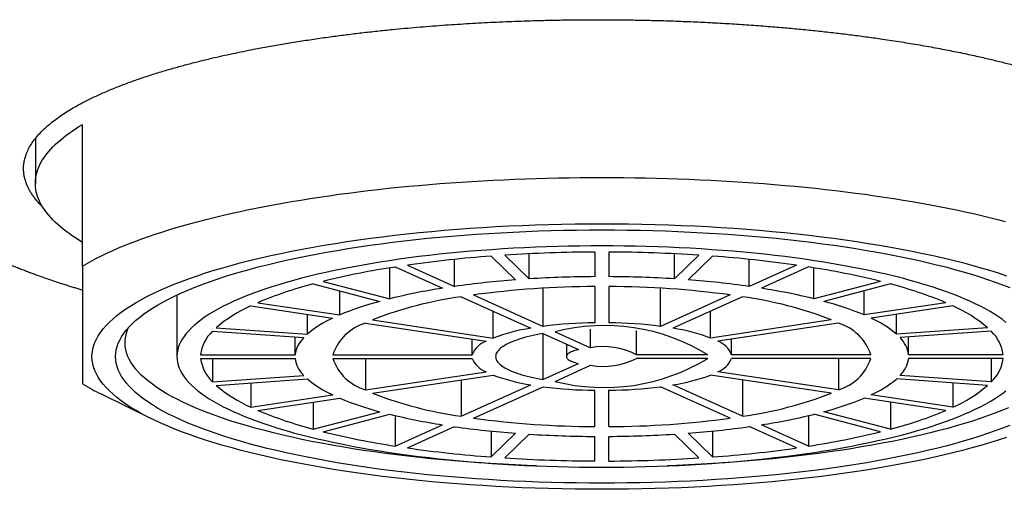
# Model space of a CAD drawing. Header units: millimetres. Extents: x 8 to 793, y 12 to 538.
# Tile 18 of 25: x 398 to 419, y 505 to 515. Entities that reach past the tile are written whole.
import ezdxf

# ---------------------------------------------------------------- set-up
doc = ezdxf.new("R2010")
doc.units = ezdxf.units.MM

msp = doc.modelspace()

# ---------------------------------------------------------------- linework, layer by layer
at = {"color": 7, "linetype": 'Continuous', "lineweight": 30}
for p, q in [((398.998, 510.165), (398.998, 513.165)), ((397.998, 512.866), (397.998, 511.915)), ((407.653, 510.375), (408.171, 509.872)), ((407.943, 510.395), (408.461, 509.892)), ((408.461, 509.892), (408.461, 510.424)), ((409.848, 510.461), (409.848, 509.939)), ((410.148, 510.461), (410.148, 509.939)), ((411.535, 509.892), (411.535, 510.424)), ((412.053, 510.395), (411.535, 509.892)), ((412.342, 510.375), (411.825, 509.872)), ((405.509, 509.471), (405.509, 510.127)), ((405.619, 510.144), (406.619, 509.693)), ((405.878, 510.183), (406.879, 509.732)), ((406.879, 509.732), (406.879, 510.306)), ((413.117, 509.732), (413.117, 510.306)), ((414.117, 510.183), (413.117, 509.732)), ((414.377, 510.144), (413.377, 509.693)), ((414.487, 509.471), (414.487, 510.127)), ((403.882, 509.784), (405.297, 509.416)), ((404.094, 509.84), (405.509, 509.471)), ((409.848, 509.731), (409.848, 508.962)), ((410.148, 509.731), (410.148, 508.962)), ((415.901, 509.84), (414.487, 509.471)), ((416.113, 509.784), (414.699, 509.416)), ((400.998, 509.551), (400.998, 508.247)), ((404.445, 509.127), (404.445, 509.638)), ((407.019, 509.513), (408.495, 508.847)), ((407.279, 509.552), (408.755, 508.886)), ((408.755, 508.886), (408.755, 509.696)), ((411.241, 508.886), (411.241, 509.696)), ((412.717, 509.552), (411.241, 508.886)), ((412.977, 509.513), (411.501, 508.847)), ((415.551, 509.127), (415.551, 509.638)), ((402.563, 509.32), (404.295, 509.059)), ((402.713, 509.387), (404.445, 509.127)), ((417.283, 509.387), (415.551, 509.127)), ((417.433, 509.32), (415.701, 509.059)), ((403.76, 508.722), (403.76, 509.14)), ((407.695, 508.638), (407.695, 509.208)), ((412.301, 508.638), (412.301, 509.208)), ((416.236, 508.722), (416.236, 509.14)), ((404.988, 508.955), (407.545, 508.57)), ((405.138, 509.023), (407.695, 508.638)), ((414.858, 509.023), (412.301, 508.638)), ((415.008, 508.955), (412.451, 508.57)), ((401.75, 508.782), (403.682, 508.647)), ((401.828, 508.857), (403.76, 508.722)), ((408.745, 508.734), (409.501, 508.393)), ((408.745, 508.734), (408.745, 507.76)), ((409.005, 508.773), (409.76, 508.432)), ((409.76, 508.432), (409.76, 508.829)), ((410.733, 508.286), (410.733, 508.801)), ((418.168, 508.857), (416.236, 508.722)), ((418.246, 508.782), (416.314, 508.647)), ((403.5, 508.286), (403.5, 508.66)), ((407.252, 508.286), (407.252, 508.614)), ((409.248, 508.507), (409.248, 508.247)), ((412.744, 508.286), (412.744, 508.614)), ((416.496, 508.286), (416.496, 508.66)), ((401.499, 508.286), (403.5, 508.286)), ((404.3, 508.286), (407.252, 508.286)), ((412.243, 508.286), (410.733, 508.286)), ((415.696, 508.286), (412.744, 508.286)), ((418.497, 508.286), (416.496, 508.286)), ((401.499, 508.207), (403.5, 508.207)), ((401.75, 508.207), (401.75, 507.711)), ((404.3, 508.207), (407.252, 508.207)), ((404.988, 508.207), (404.988, 507.538)), ((408.745, 507.76), (409.501, 508.1)), ((409.005, 507.721), (409.76, 508.061)), ((412.243, 508.207), (410.733, 508.207)), ((415.696, 508.207), (412.744, 508.207)), ((415.008, 508.207), (415.008, 507.538)), ((418.497, 508.207), (416.496, 508.207)), ((418.246, 508.207), (418.246, 507.711)), ((401.75, 507.711), (403.682, 507.846)), ((404.988, 507.538), (407.545, 507.923)), ((405.138, 507.471), (407.695, 507.855)), ((414.858, 507.471), (412.301, 507.855)), ((415.008, 507.538), (412.451, 507.923)), ((418.246, 507.711), (416.314, 507.846)), ((401.828, 507.636), (403.76, 507.771)), ((402.563, 507.687), (402.563, 507.173)), ((407.019, 507.753), (407.019, 506.981)), ((407.019, 506.981), (408.495, 507.647)), ((412.977, 506.981), (411.501, 507.647)), ((412.977, 507.753), (412.977, 506.981)), ((418.168, 507.636), (416.236, 507.771)), ((417.433, 507.687), (417.433, 507.173)), ((399.389, 507.455), (400.45, 506.932)), ((402.563, 507.173), (404.295, 507.434)), ((407.279, 506.942), (408.755, 507.608)), ((409.848, 506.762), (409.848, 507.531)), ((410.148, 506.762), (410.148, 507.531)), ((412.717, 506.942), (411.241, 507.608)), ((417.433, 507.173), (415.701, 507.434)), ((402.713, 507.106), (404.445, 507.366)), ((403.882, 507.282), (403.882, 506.709)), ((417.283, 507.106), (415.551, 507.366)), ((416.113, 507.282), (416.113, 506.709)), ((403.882, 506.709), (405.297, 507.077)), ((404.094, 506.653), (405.509, 507.022)), ((405.619, 506.995), (405.619, 506.349)), ((414.377, 506.995), (414.377, 506.349)), ((415.901, 506.653), (414.487, 507.022)), ((416.113, 506.709), (414.699, 507.077)), ((405.619, 506.349), (406.619, 506.8)), ((414.377, 506.349), (413.377, 506.8)), ((405.878, 506.31), (406.879, 506.761)), ((407.653, 506.667), (407.653, 506.118)), ((407.653, 506.118), (408.171, 506.622)), ((407.943, 506.098), (408.461, 506.601)), ((412.053, 506.098), (411.535, 506.601)), ((412.342, 506.118), (411.825, 506.622)), ((412.342, 506.667), (412.342, 506.118)), ((414.117, 506.31), (413.117, 506.761)), ((409.848, 506.033), (409.848, 506.554)), ((410.148, 506.033), (410.148, 506.554))]:
    msp.add_line(p, q, dxfattribs=at)
at = {"color": 7, "linetype": 'Continuous', "lineweight": 30, "flags": 128}
for points in [[(398.998, 510.666), (398.922, 510.712), (398.849, 510.759), (398.779, 510.806), (398.712, 510.853), (398.647, 510.901), (398.586, 510.949), (398.528, 510.997), (398.472, 511.045), (398.42, 511.094), (398.371, 511.142), (398.324, 511.191), (398.281, 511.24), (398.241, 511.29), (398.204, 511.339), (398.169, 511.389), (398.138, 511.438), (398.11, 511.488), (398.085, 511.538), (398.064, 511.588), (398.045, 511.639), (398.029, 511.689), (398.017, 511.739), (398.008, 511.789), (398.001, 511.84), (397.998, 511.89), (397.998, 511.941), (398.001, 511.991), (398.008, 512.041), (398.017, 512.092), (398.029, 512.142), (398.045, 512.192), (398.064, 512.242), (398.085, 512.292), (398.11, 512.342), (398.138, 512.392), (398.169, 512.442), (398.204, 512.492), (398.241, 512.541), (398.281, 512.59), (398.324, 512.64), (398.371, 512.688), (398.42, 512.737), (398.472, 512.786), (398.528, 512.834), (398.586, 512.882), (398.647, 512.93), (398.712, 512.977), (398.779, 513.025), (398.849, 513.072), (398.922, 513.118), (398.998, 513.165)], [(398.998, 510.165), (399.093, 510.22), (399.191, 510.275), (399.294, 510.329), (399.401, 510.382), (399.512, 510.435), (399.627, 510.488), (399.745, 510.54), (399.868, 510.591), (399.994, 510.642), (400.124, 510.692), (400.257, 510.741), (400.395, 510.79), (400.536, 510.838), (400.68, 510.885), (400.828, 510.932), (400.979, 510.978), (401.134, 511.023), (401.292, 511.067), (401.453, 511.11), (401.618, 511.153), (401.785, 511.195), (401.956, 511.236), (402.129, 511.276), (402.306, 511.315), (402.485, 511.353), (402.668, 511.39), (402.853, 511.427), (403.04, 511.462), (403.231, 511.497), (403.423, 511.531), (403.619, 511.563), (403.816, 511.595), (404.016, 511.625), (404.218, 511.655), (404.423, 511.684), (404.629, 511.711), (404.837, 511.738), (405.048, 511.763), (405.26, 511.788), (405.474, 511.811), (405.69, 511.833), (405.907, 511.854), (406.126, 511.874), (406.346, 511.893), (406.567, 511.911), (406.79, 511.928), (407.014, 511.943), (407.24, 511.958), (407.466, 511.971), (407.693, 511.983), (407.921, 511.994), (408.15, 512.004), (408.379, 512.013), (408.609, 512.021), (408.84, 512.027), (409.071, 512.032), (409.302, 512.036), (409.534, 512.039), (409.766, 512.041), (409.998, 512.042), (410.23, 512.041), (410.462, 512.039), (410.693, 512.036), (410.925, 512.032), (411.156, 512.027), (411.386, 512.021), (411.616, 512.013), (411.846, 512.004), (412.075, 511.994), (412.303, 511.983), (412.53, 511.971), (412.756, 511.958), (412.981, 511.943), (413.205, 511.928), (413.428, 511.911), (413.65, 511.893), (413.87, 511.874), (414.089, 511.854), (414.306, 511.833), (414.522, 511.811), (414.736, 511.788), (414.948, 511.763), (415.158, 511.738), (415.367, 511.711), (415.573, 511.684), (415.777, 511.655), (415.98, 511.625), (416.18, 511.595), (416.377, 511.563), (416.572, 511.531), (416.765, 511.497), (416.955, 511.462), (417.143, 511.427), (417.328, 511.39), (417.51, 511.353), (417.69, 511.315), (417.866, 511.276), (418.04, 511.236), (418.211, 511.195), (418.378, 511.153), (418.543, 511.11)], [(409.998, 505.433), (409.715, 505.434), (409.433, 505.437), (409.151, 505.442), (408.869, 505.449), (408.588, 505.457), (408.308, 505.468), (408.03, 505.48), (407.752, 505.495), (407.477, 505.511), (407.203, 505.529), (406.931, 505.549), (406.66, 505.571), (406.393, 505.594), (406.127, 505.62), (405.865, 505.647), (405.605, 505.676), (405.348, 505.707), (405.095, 505.74), (404.845, 505.774), (404.598, 505.81), (404.355, 505.848), (404.116, 505.887), (403.881, 505.928), (403.65, 505.97), (403.423, 506.015), (403.201, 506.06), (402.984, 506.107), (402.771, 506.156), (402.564, 506.206), (402.361, 506.257), (402.164, 506.31), (401.972, 506.364), (401.785, 506.419), (401.605, 506.476), (401.43, 506.534), (401.26, 506.593), (401.097, 506.653), (400.94, 506.714), (400.789, 506.777), (400.645, 506.84), (400.507, 506.904), (400.375, 506.969), (400.25, 507.035), (400.132, 507.102), (400.02, 507.17), (399.915, 507.238), (399.817, 507.307), (399.726, 507.377), (399.643, 507.448), (399.566, 507.518), (399.496, 507.59), (399.434, 507.662), (399.379, 507.734), (399.331, 507.806), (399.29, 507.879), (399.257, 507.952), (399.231, 508.026), (399.213, 508.099), (399.202, 508.173), (399.198, 508.247), (399.202, 508.32), (399.213, 508.394), (399.231, 508.467), (399.257, 508.541), (399.29, 508.614), (399.331, 508.687), (399.379, 508.759), (399.434, 508.832), (399.496, 508.903), (399.566, 508.975), (399.643, 509.046), (399.726, 509.116), (399.817, 509.186), (399.915, 509.255), (400.02, 509.323), (400.132, 509.391), (400.25, 509.458), (400.375, 509.524), (400.507, 509.589), (400.645, 509.653), (400.789, 509.717), (400.94, 509.779), (401.097, 509.84), (401.26, 509.9), (401.43, 509.959), (401.605, 510.017), (401.785, 510.074), (401.972, 510.129), (402.164, 510.183), (402.361, 510.236), (402.564, 510.287), (402.771, 510.337), (402.984, 510.386), (403.201, 510.433), (403.423, 510.479), (403.65, 510.523), (403.881, 510.565), (404.116, 510.606), (404.355, 510.645), (404.598, 510.683), (404.845, 510.719), (405.095, 510.753), (405.348, 510.786), (405.605, 510.817), (405.865, 510.846), (406.127, 510.873), (406.393, 510.899), (406.66, 510.922), (406.931, 510.944), (407.203, 510.964), (407.477, 510.982), (407.752, 510.999), (408.03, 511.013), (408.308, 511.025), (408.588, 511.036), (408.869, 511.045), (409.151, 511.051), (409.433, 511.056), (409.715, 511.059), (409.998, 511.06), (410.281, 511.059), (410.563, 511.056), (410.845, 511.051), (411.127, 511.045), (411.408, 511.036), (411.687, 511.025), (411.966, 511.013), (412.243, 510.999), (412.519, 510.982), (412.793, 510.964), (413.065, 510.944), (413.335, 510.922), (413.603, 510.899), (413.868, 510.873), (414.131, 510.846), (414.391, 510.817), (414.647, 510.786), (414.901, 510.753), (415.151, 510.719), (415.398, 510.683), (415.641, 510.645), (415.88, 510.606), (416.115, 510.565), (416.346, 510.523), (416.572, 510.479), (416.795, 510.433), (417.012, 510.386), (417.224, 510.337), (417.432, 510.287), (417.635, 510.236), (417.832, 510.183), (418.024, 510.129), (418.21, 510.074), (418.391, 510.017), (418.566, 509.959)], [(409.998, 505.563), (409.728, 505.564), (409.459, 505.567), (409.19, 505.572), (408.921, 505.578), (408.653, 505.586), (408.387, 505.596), (408.121, 505.608), (407.856, 505.622), (407.593, 505.638), (407.332, 505.655), (407.073, 505.674), (406.815, 505.695), (406.56, 505.717), (406.307, 505.742), (406.056, 505.768), (405.808, 505.795), (405.564, 505.825), (405.322, 505.856), (405.083, 505.889), (404.848, 505.923), (404.616, 505.959), (404.388, 505.996), (404.164, 506.035), (403.944, 506.076), (403.728, 506.118), (403.516, 506.161), (403.309, 506.206), (403.106, 506.253), (402.908, 506.3), (402.715, 506.349), (402.527, 506.4), (402.343, 506.451), (402.166, 506.504), (401.993, 506.558), (401.826, 506.613), (401.665, 506.669), (401.509, 506.727), (401.36, 506.785), (401.216, 506.845), (401.078, 506.905), (400.946, 506.966), (400.821, 507.028), (400.701, 507.091), (400.588, 507.155), (400.482, 507.22), (400.382, 507.285), (400.289, 507.351), (400.202, 507.417), (400.122, 507.485), (400.049, 507.552), (399.982, 507.62), (399.923, 507.689), (399.87, 507.758), (399.825, 507.827), (399.786, 507.896), (399.754, 507.966), (399.73, 508.036), (399.712, 508.106), (399.701, 508.176), (399.698, 508.247), (399.701, 508.317), (399.712, 508.387), (399.73, 508.457), (399.754, 508.527), (399.786, 508.597), (399.825, 508.666), (399.87, 508.736), (399.923, 508.804), (399.982, 508.873), (400.049, 508.941), (400.122, 509.009), (400.202, 509.076), (400.289, 509.142), (400.382, 509.208), (400.482, 509.273), (400.588, 509.338), (400.701, 509.402), (400.821, 509.465), (400.946, 509.527), (401.078, 509.588), (401.216, 509.649), (401.36, 509.708), (401.509, 509.766), (401.665, 509.824), (401.826, 509.88), (401.993, 509.935), (402.166, 509.989), (402.343, 510.042), (402.527, 510.094), (402.715, 510.144), (402.908, 510.193), (403.106, 510.241), (403.309, 510.287), (403.516, 510.332), (403.728, 510.375), (403.944, 510.417), (404.164, 510.458), (404.388, 510.497), (404.616, 510.534), (404.848, 510.57), (405.083, 510.605), (405.322, 510.637), (405.564, 510.668), (405.808, 510.698), (406.056, 510.726), (406.307, 510.752), (406.56, 510.776), (406.815, 510.798), (407.073, 510.819), (407.332, 510.838), (407.593, 510.856), (407.856, 510.871), (408.121, 510.885), (408.387, 510.897), (408.653, 510.907), (408.921, 510.915), (409.19, 510.921), (409.459, 510.926), (409.728, 510.929), (409.998, 510.93), (410.267, 510.929), (410.537, 510.926), (410.806, 510.921), (411.075, 510.915), (411.342, 510.907), (411.609, 510.897), (411.875, 510.885), (412.139, 510.871), (412.402, 510.856), (412.664, 510.838), (412.923, 510.819), (413.181, 510.798), (413.436, 510.776), (413.689, 510.752), (413.94, 510.726), (414.187, 510.698), (414.432, 510.668), (414.674, 510.637), (414.913, 510.605), (415.148, 510.57), (415.38, 510.534), (415.608, 510.497), (415.832, 510.458), (416.052, 510.417), (416.268, 510.375), (416.48, 510.332), (416.687, 510.287), (416.89, 510.241), (417.088, 510.193), (417.281, 510.144), (417.469, 510.094), (417.652, 510.042), (417.83, 509.989), (418.002, 509.935), (418.169, 509.88), (418.331, 509.824), (418.486, 509.766), (418.636, 509.708)], [(418.557, 508.971), (418.482, 509.029), (418.4, 509.087), (418.313, 509.144), (418.22, 509.2), (418.121, 509.256), (418.017, 509.311), (417.907, 509.365), (417.792, 509.419), (417.672, 509.472), (417.546, 509.523), (417.415, 509.575), (417.279, 509.625), (417.138, 509.674), (416.992, 509.722), (416.842, 509.769), (416.686, 509.815), (416.526, 509.86), (416.362, 509.904), (416.193, 509.947), (416.02, 509.989), (415.843, 510.029), (415.662, 510.069), (415.477, 510.107), (415.288, 510.143), (415.096, 510.179), (414.9, 510.213), (414.7, 510.246), (414.498, 510.277), (414.292, 510.307), (414.084, 510.336), (413.872, 510.363), (413.658, 510.388), (413.442, 510.413), (413.223, 510.435), (413.002, 510.457), (412.779, 510.476), (412.554, 510.495), (412.327, 510.511), (412.099, 510.526), (411.869, 510.54), (411.638, 510.552), (411.406, 510.562), (411.173, 510.571), (410.939, 510.578), (410.704, 510.584), (410.469, 510.588), (410.233, 510.59), (409.998, 510.591), (409.762, 510.59), (409.527, 510.588), (409.292, 510.584), (409.057, 510.578), (408.823, 510.571), (408.59, 510.562), (408.358, 510.552), (408.127, 510.54), (407.897, 510.526), (407.668, 510.511), (407.442, 510.495), (407.217, 510.476), (406.994, 510.457), (406.773, 510.435), (406.554, 510.413), (406.337, 510.388), (406.123, 510.363), (405.912, 510.336), (405.703, 510.307), (405.498, 510.277), (405.295, 510.246), (405.096, 510.213), (404.9, 510.179), (404.708, 510.143), (404.519, 510.107), (404.334, 510.069), (404.153, 510.029), (403.976, 509.989), (403.803, 509.947), (403.634, 509.904), (403.469, 509.86), (403.31, 509.815), (403.154, 509.769), (403.004, 509.722), (402.858, 509.674), (402.717, 509.625), (402.581, 509.575), (402.45, 509.523), (402.324, 509.472), (402.204, 509.419), (402.089, 509.365), (401.979, 509.311), (401.875, 509.256), (401.776, 509.2), (401.683, 509.144), (401.596, 509.087), (401.514, 509.029), (401.438, 508.971), (401.368, 508.912), (401.305, 508.853), (401.247, 508.794), (401.195, 508.734), (401.149, 508.674), (401.109, 508.613), (401.075, 508.553), (401.047, 508.492), (401.026, 508.431), (401.01, 508.369), (401.001, 508.308), (400.998, 508.247), (401.001, 508.185), (401.01, 508.124), (401.026, 508.063), (401.047, 508.001), (401.075, 507.941), (401.109, 507.88), (401.149, 507.819), (401.195, 507.759), (401.247, 507.699), (401.305, 507.64), (401.368, 507.581), (401.438, 507.522), (401.514, 507.464), (401.596, 507.406), (401.683, 507.349), (401.776, 507.293), (401.875, 507.237), (401.979, 507.182), (402.089, 507.128), (402.204, 507.074), (402.324, 507.022), (402.45, 506.97), (402.581, 506.919), (402.717, 506.868), (402.858, 506.819), (403.004, 506.771), (403.154, 506.724), (403.31, 506.678), (403.469, 506.633), (403.634, 506.589), (403.803, 506.546), (403.976, 506.504), (404.153, 506.464), (404.334, 506.425), (404.519, 506.387), (404.708, 506.35), (404.9, 506.314), (405.096, 506.28), (405.295, 506.248), (405.498, 506.216), (405.703, 506.186), (405.912, 506.158), (406.123, 506.13), (406.337, 506.105), (406.554, 506.08), (406.773, 506.058), (406.994, 506.037), (407.217, 506.017), (407.442, 505.999), (407.668, 505.982), (407.897, 505.967), (408.127, 505.953), (408.358, 505.941), (408.59, 505.931), (408.823, 505.922), (409.057, 505.915), (409.292, 505.909), (409.527, 505.905), (409.762, 505.903), (409.998, 505.902)], [(408.61, 505.93), (408.418, 505.938), (408.157, 505.949), (407.898, 505.963), (407.64, 505.978), (407.384, 505.995), (407.129, 506.013), (406.877, 506.034), (406.626, 506.056), (406.378, 506.08), (406.133, 506.105), (405.89, 506.133), (405.65, 506.161), (405.413, 506.192), (405.179, 506.224), (404.948, 506.258), (404.721, 506.293), (404.497, 506.33), (404.277, 506.368), (404.061, 506.408), (403.849, 506.449), (403.642, 506.491), (403.438, 506.536), (403.24, 506.581), (403.045, 506.628), (402.856, 506.676), (402.672, 506.725), (402.492, 506.776), (402.318, 506.827), (402.149, 506.88), (401.985, 506.935), (401.827, 506.99), (401.674, 507.046), (401.527, 507.103), (401.386, 507.161), (401.251, 507.221), (401.122, 507.281), (400.999, 507.342), (400.882, 507.403), (400.771, 507.466), (400.667, 507.529), (400.569, 507.593), (400.477, 507.658), (400.392, 507.723), (400.314, 507.789), (400.242, 507.855), (400.177, 507.922), (400.119, 507.989), (400.067, 508.057), (400.022, 508.125), (399.984, 508.193), (399.953, 508.261), (399.929, 508.33), (399.912, 508.399), (399.901, 508.467), (399.898, 508.536), (399.901, 508.605), (399.912, 508.674), (399.929, 508.743), (399.953, 508.811), (399.979, 508.869)], [(408.745, 508.734), (408.676, 508.721), (408.608, 508.708), (408.542, 508.694), (408.479, 508.679), (408.417, 508.664), (408.358, 508.648), (408.301, 508.632), (408.247, 508.615), (408.195, 508.597), (408.145, 508.579), (408.098, 508.561), (408.054, 508.542), (408.013, 508.523), (407.974, 508.503), (407.939, 508.483), (407.906, 508.462), (407.876, 508.442), (407.849, 508.421), (407.826, 508.4), (407.805, 508.378), (407.788, 508.356), (407.773, 508.335), (407.762, 508.313), (407.754, 508.291), (407.749, 508.269), (407.748, 508.247), (407.749, 508.224), (407.754, 508.202), (407.762, 508.18), (407.773, 508.158), (407.788, 508.137), (407.805, 508.115), (407.826, 508.094), (407.849, 508.072), (407.876, 508.051), (407.906, 508.031), (407.939, 508.01), (407.974, 507.99), (408.013, 507.971), (408.054, 507.951), (408.098, 507.932), (408.145, 507.914), (408.195, 507.896), (408.247, 507.879), (408.301, 507.862), (408.358, 507.845), (408.417, 507.829), (408.479, 507.814), (408.542, 507.8), (408.608, 507.786), (408.676, 507.772), (408.745, 507.76)], [(409.501, 508.393), (409.465, 508.384), (409.432, 508.375), (409.401, 508.365), (409.373, 508.355), (409.347, 508.344), (409.324, 508.333), (409.304, 508.321), (409.287, 508.309), (409.273, 508.297), (409.262, 508.284), (409.254, 508.272), (409.249, 508.259), (409.248, 508.247), (409.249, 508.234), (409.254, 508.221), (409.262, 508.209), (409.273, 508.196), (409.287, 508.184), (409.304, 508.172), (409.324, 508.161), (409.347, 508.149), (409.373, 508.139), (409.401, 508.128), (409.432, 508.118), (409.465, 508.109), (409.501, 508.1)], [(409.998, 505.902), (410.233, 505.903), (410.469, 505.905), (410.704, 505.909), (410.939, 505.915), (411.173, 505.922), (411.406, 505.931), (411.638, 505.941), (411.869, 505.953), (412.099, 505.967), (412.327, 505.982), (412.554, 505.999), (412.779, 506.017), (413.002, 506.037), (413.223, 506.058), (413.442, 506.08), (413.658, 506.105), (413.872, 506.13), (414.084, 506.158), (414.292, 506.186), (414.498, 506.216), (414.7, 506.248), (414.9, 506.28), (415.096, 506.314), (415.288, 506.35), (415.477, 506.387), (415.662, 506.425), (415.843, 506.464), (416.02, 506.504), (416.193, 506.546), (416.362, 506.589), (416.526, 506.633), (416.686, 506.678), (416.842, 506.724), (416.992, 506.771), (417.138, 506.819), (417.279, 506.868), (417.415, 506.919), (417.546, 506.97), (417.672, 507.022), (417.792, 507.074), (417.907, 507.128), (418.017, 507.182), (418.121, 507.237), (418.22, 507.293), (418.313, 507.349), (418.4, 507.406), (418.482, 507.464), (418.557, 507.522)], [(418.61, 507.161), (418.468, 507.103), (418.322, 507.046), (418.169, 506.99), (418.011, 506.935), (417.847, 506.88), (417.678, 506.827), (417.504, 506.776), (417.324, 506.725), (417.14, 506.676), (416.95, 506.628), (416.756, 506.581), (416.557, 506.536), (416.354, 506.491), (416.146, 506.449), (415.934, 506.408), (415.719, 506.368), (415.499, 506.33), (415.275, 506.293), (415.048, 506.258), (414.817, 506.224), (414.583, 506.192), (414.346, 506.161), (414.106, 506.133), (413.863, 506.105), (413.617, 506.08), (413.369, 506.056), (413.119, 506.034), (412.866, 506.013), (412.612, 505.995), (412.356, 505.978), (412.098, 505.963), (411.838, 505.949), (411.578, 505.938), (411.386, 505.93)], [(418.636, 506.785), (418.486, 506.727), (418.331, 506.669), (418.169, 506.613), (418.002, 506.558), (417.83, 506.504), (417.652, 506.451), (417.469, 506.4), (417.281, 506.349), (417.088, 506.3), (416.89, 506.253), (416.687, 506.206), (416.48, 506.161), (416.268, 506.118), (416.052, 506.076), (415.832, 506.035), (415.608, 505.996), (415.38, 505.959), (415.148, 505.923), (414.913, 505.889), (414.674, 505.856), (414.432, 505.825), (414.187, 505.795), (413.94, 505.768), (413.689, 505.742), (413.436, 505.717), (413.181, 505.695), (412.923, 505.674), (412.664, 505.655), (412.402, 505.638), (412.139, 505.622), (411.875, 505.608), (411.609, 505.596), (411.342, 505.586), (411.075, 505.578), (410.806, 505.572), (410.537, 505.567), (410.267, 505.564), (409.998, 505.563)], [(418.566, 506.534), (418.391, 506.476), (418.21, 506.419), (418.024, 506.364), (417.832, 506.31), (417.635, 506.257), (417.432, 506.206), (417.224, 506.156), (417.012, 506.107), (416.795, 506.06), (416.572, 506.015), (416.346, 505.97), (416.115, 505.928), (415.88, 505.887), (415.641, 505.848), (415.398, 505.81), (415.151, 505.774), (414.901, 505.74), (414.647, 505.707), (414.391, 505.676), (414.131, 505.647), (413.868, 505.62), (413.603, 505.594), (413.335, 505.571), (413.065, 505.549), (412.793, 505.529), (412.519, 505.511), (412.243, 505.495), (411.966, 505.48), (411.687, 505.468), (411.408, 505.457), (411.127, 505.449), (410.845, 505.442), (410.563, 505.437), (410.281, 505.434), (409.998, 505.433)]]:
    msp.add_lwpolyline(points, dxfattribs=at)
at = {"color": 7, "linetype": 'Continuous', "lineweight": 30}
for centre, radius, start, end in [((409.551, 484.467), 25.977, 94.1895, 98.1278), ((409.982, 478.762), 31.699, 90.2416, 93.6869), ((410.011, 478.682), 31.779, 86.3174, 89.7541), ((410.423, 484.263), 26.182, 81.8876, 85.7951), ((408.201, 493.26), 17.08, 98.6961, 103.9119), ((411.747, 493.021), 17.324, 76.1249, 81.2671), ((409.986, 485.673), 24.267, 90.3257, 93.6028), ((410.009, 485.649), 24.291, 86.3988, 89.6727), ((406.031, 501.533), 8.527, 104.5988, 112.9054), ((409.661, 490.008), 19.92, 94.2888, 98.0285), ((409.922, 490.177), 19.554, 90.2171, 97.7686), ((410.074, 490.177), 19.554, 82.2314, 89.7829), ((410.328, 489.947), 19.981, 81.9772, 85.7055), ((413.902, 501.349), 8.72, 67.187, 75.3087), ((408.171, 501.235), 8.358, 97.9245, 111.2781), ((408.634, 496.725), 13.124, 98.8326, 103.7754), ((411.825, 501.235), 8.358, 68.7219, 82.0755), ((411.348, 496.654), 13.196, 76.2382, 81.1538), ((403.75, 506.616), 2.953, 113.7092, 130.6235), ((406.978, 503.066), 6.569, 104.8269, 112.6774), ((412.999, 503.011), 6.627, 67.3567, 75.139), ((416.192, 506.532), 3.052, 49.6526, 66.0147), ((405.231, 506.978), 2.282, 114.2014, 130.1313), ((405.291, 507.955), 1.044, 106.8284, 161.5573), ((409.959, 499.495), 9.468, 90.6756, 97.3102), ((410.048, 504.7), 4.204, 58.5307, 104.3627), ((410.036, 499.495), 9.468, 82.6898, 89.3244), ((414.705, 507.955), 1.044, 18.4427, 73.1716), ((414.749, 506.953), 2.311, 49.9706, 65.6967), ((402.296, 508.194), 0.802, 132.911, 173.4672), ((409.111, 504.842), 4.052, 98.7445, 110.4581), ((410.885, 504.842), 4.052, 69.5419, 81.2555), ((417.679, 508.184), 0.824, 7.0972, 46.5246), ((404.111, 508.203), 0.617, 134.0353, 172.3429), ((407.718, 508.099), 0.502, 110.1824, 158.2034), ((410.032, 506.934), 1.522, 62.5994, 100.2939), ((412.278, 508.099), 0.502, 21.7966, 69.8176), ((415.879, 508.2), 0.624, 7.8668, 45.755), ((402.317, 508.309), 0.824, 187.0972, 226.5246), ((404.117, 508.293), 0.624, 187.8668, 225.755), ((405.291, 508.538), 1.044, 198.4427, 253.1716), ((407.718, 508.394), 0.502, 201.7966, 249.8176), ((410.048, 511.793), 4.204, 255.6373, 301.4693), ((410.032, 509.559), 1.522, 259.7061, 297.4006), ((412.278, 508.394), 0.502, 290.1824, 338.2034), ((414.705, 508.538), 1.044, 286.8284, 341.5573), ((415.885, 508.29), 0.617, 314.0353, 352.3429), ((417.7, 508.299), 0.802, 312.911, 353.4672), ((409.111, 511.651), 4.052, 249.5419, 261.2555), ((410.885, 511.651), 4.052, 278.7445, 290.4581), ((401.824, 512.423), 5.533, 239.2808, 243.8866), ((403.803, 509.962), 3.052, 229.6526, 246.0147), ((405.247, 509.541), 2.311, 229.9706, 245.6967), ((414.765, 509.515), 2.282, 294.2014, 310.1313), ((416.246, 509.877), 2.953, 293.7092, 310.6235), ((408.171, 515.259), 8.358, 248.7219, 262.0755), ((409.959, 516.998), 9.468, 262.6898, 269.3244), ((410.036, 516.998), 9.468, 270.6756, 277.3102), ((411.825, 515.259), 8.358, 277.9245, 291.2781), ((406.996, 513.482), 6.627, 247.3567, 255.139), ((413.018, 513.427), 6.569, 284.8269, 292.6774), ((406.094, 515.144), 8.72, 247.187, 255.3087), ((408.648, 519.84), 13.196, 256.2382, 261.1538), ((411.362, 519.768), 13.124, 278.8326, 283.7754), ((413.964, 514.96), 8.527, 284.5988, 292.9054), ((409.922, 526.316), 19.554, 262.2314, 269.7829), ((410.074, 526.316), 19.554, 270.2171, 277.7686), ((408.249, 523.472), 17.324, 256.1249, 261.2671), ((409.667, 526.546), 19.981, 261.9772, 265.7055), ((409.987, 530.844), 24.291, 266.3988, 269.6727), ((410.01, 530.821), 24.267, 270.3257, 273.6028), ((410.335, 526.486), 19.92, 274.2888, 278.0285), ((411.795, 523.233), 17.08, 278.6961, 283.9119), ((409.573, 532.23), 26.182, 261.8876, 265.7951), ((410.445, 532.026), 25.977, 274.1895, 278.1278), ((409.984, 537.812), 31.779, 266.3174, 269.7541), ((410.014, 537.731), 31.699, 270.2416, 273.6869)]:
    msp.add_arc(centre, radius, start, end, dxfattribs=at)
for points, knots in [([(398.152, 511.417), (398.152, 511.417), (398.129, 511.439), (398.088, 511.483), (398.029, 511.549), (397.976, 511.616), (397.928, 511.682), (397.886, 511.749), (397.85, 511.817), (397.815, 511.892), (397.785, 511.976), (397.762, 512.067), (397.749, 512.159), (397.746, 512.251), (397.754, 512.342), (397.772, 512.434), (397.802, 512.531), (397.846, 512.634), (397.907, 512.742), (397.982, 512.85), (398.072, 512.956), (398.175, 513.062), (398.288, 513.162), (398.406, 513.256), (398.528, 513.344), (398.659, 513.431), (398.801, 513.517), (398.952, 513.602), (399.114, 513.685), (399.3, 513.775), (399.515, 513.871), (399.762, 513.972), (399.977, 514.053), (400.153, 514.116), (400.284, 514.16), (400.418, 514.205), (400.556, 514.248), (400.73, 514.302), (400.942, 514.364), (401.197, 514.434), (401.46, 514.502), (401.712, 514.563), (401.95, 514.617), (402.173, 514.666), (402.397, 514.713), (402.652, 514.763), (402.938, 514.817), (403.264, 514.874), (403.597, 514.928), (403.937, 514.98), (404.271, 515.027), (404.597, 515.069), (404.915, 515.108), (405.236, 515.144), (405.538, 515.175), (405.82, 515.202), (406.081, 515.225), (406.349, 515.247), (406.615, 515.267), (406.877, 515.285), (407.13, 515.301), (407.385, 515.316), (407.64, 515.329), (407.897, 515.341), (408.155, 515.352), (408.414, 515.361), (408.704, 515.369), (409.026, 515.376), (409.379, 515.382), (409.732, 515.384), (410.085, 515.384), (410.439, 515.382), (410.792, 515.376), (411.168, 515.368), (411.565, 515.356), (411.981, 515.339), (412.396, 515.319), (412.807, 515.295), (413.215, 515.267), (413.601, 515.237), (413.964, 515.206), (414.304, 515.174), (414.64, 515.139), (414.972, 515.102), (415.299, 515.062), (415.623, 515.019), (415.971, 514.97), (416.342, 514.914), (416.733, 514.849), (417.047, 514.793), (417.289, 514.746), (417.462, 514.712), (417.634, 514.677), (417.803, 514.641), (418.01, 514.595), (418.251, 514.54), (418.522, 514.473), (418.786, 514.404), (419.023, 514.339), (419.235, 514.276), (419.425, 514.218), (419.606, 514.16), (419.803, 514.093), (420.012, 514.018), (420.234, 513.933), (420.445, 513.847), (420.646, 513.758), (420.771, 513.698), (420.834, 513.668)], [0, 0, 0, 0, 0.000033, 0.007349, 0.014661, 0.021972, 0.029286, 0.036605, 0.043934, 0.051275, 0.061198, 0.071102, 0.080994, 0.090884, 0.100779, 0.110687, 0.120618, 0.13244, 0.144236, 0.15602, 0.167805, 0.179606, 0.191436, 0.201572, 0.211686, 0.221789, 0.231888, 0.241993, 0.252113, 0.262256, 0.275218, 0.28815, 0.301073, 0.307166, 0.313264, 0.319367, 0.325478, 0.331598, 0.342051, 0.352484, 0.362907, 0.373329, 0.381524, 0.38973, 0.397951, 0.405711, 0.41676, 0.427798, 0.438836, 0.449885, 0.460957, 0.470815, 0.480657, 0.49049, 0.500324, 0.508055, 0.515796, 0.523549, 0.531753, 0.539076, 0.546392, 0.553704, 0.561015, 0.568329, 0.575648, 0.582977, 0.590318, 0.600241, 0.610145, 0.620037, 0.629927, 0.639822, 0.64973, 0.659661, 0.671483, 0.683279, 0.695063, 0.706848, 0.718649, 0.730479, 0.740615, 0.750729, 0.760832, 0.770931, 0.781036, 0.791156, 0.801299, 0.81426, 0.827193, 0.840115, 0.846209, 0.852307, 0.85841, 0.864521, 0.870641, 0.881094, 0.891527, 0.901949, 0.912372, 0.920567, 0.928773, 0.936993, 0.944755, 0.955806, 0.966844, 0.977882, 0.98893, 1, 1, 1, 1]), ([(394.981, 512.517), (394.982, 512.505), (394.983, 512.482), (394.986, 512.45), (394.989, 512.421), (394.992, 512.397), (394.995, 512.375), (394.997, 512.358), (395, 512.344), (395.002, 512.332), (395.004, 512.321), (395.006, 512.31), (395.008, 512.296), (395.011, 512.28), (395.015, 512.261), (395.02, 512.241), (395.025, 512.22), (395.03, 512.2), (395.035, 512.181), (395.04, 512.162), (395.046, 512.144), (395.052, 512.124), (395.058, 512.104), (395.065, 512.084), (395.072, 512.064), (395.079, 512.045), (395.086, 512.025), (395.094, 512.005), (395.103, 511.984), (395.112, 511.961), (395.123, 511.938), (395.134, 511.915), (395.144, 511.893), (395.155, 511.871), (395.166, 511.85), (395.177, 511.828), (395.189, 511.807), (395.202, 511.784), (395.216, 511.759), (395.234, 511.731), (395.251, 511.703), (395.268, 511.677), (395.285, 511.653), (395.306, 511.622), (395.333, 511.585), (395.369, 511.539), (395.407, 511.492), (395.446, 511.447), (395.483, 511.407), (395.518, 511.371), (395.552, 511.335), (395.584, 511.305), (395.612, 511.279), (395.634, 511.258), (395.655, 511.239), (395.674, 511.222), (395.691, 511.207), (395.707, 511.193), (395.724, 511.179), (395.741, 511.165), (395.76, 511.149), (395.781, 511.132), (395.804, 511.113), (395.829, 511.093), (395.856, 511.072), (395.885, 511.051), (395.916, 511.027), (395.947, 511.004), (395.976, 510.983), (396.002, 510.965), (396.024, 510.95), (396.044, 510.936), (396.064, 510.922), (396.085, 510.908), (396.108, 510.893), (396.138, 510.873), (396.178, 510.847), (396.229, 510.815), (396.274, 510.786), (396.312, 510.763), (396.342, 510.745), (396.374, 510.726), (396.406, 510.708), (396.436, 510.69), (396.464, 510.675), (396.487, 510.661), (396.508, 510.65), (396.526, 510.64), (396.541, 510.631), (396.553, 510.625), (396.564, 510.619), (396.574, 510.613), (396.587, 510.606), (396.604, 510.597), (396.624, 510.586), (396.648, 510.574), (396.672, 510.561), (396.695, 510.549), (396.739, 510.526), (396.801, 510.495), (396.881, 510.455), (396.958, 510.418), (397.028, 510.385), (397.091, 510.356), (397.147, 510.33), (397.2, 510.306), (397.248, 510.285), (397.293, 510.266), (397.33, 510.25), (397.361, 510.236), (397.386, 510.226), (397.408, 510.216), (397.427, 510.208), (397.446, 510.2), (397.467, 510.192), (397.492, 510.181), (397.522, 510.169), (397.557, 510.155), (397.597, 510.139), (397.642, 510.12), (397.693, 510.101), (397.747, 510.08), (397.803, 510.058), (397.862, 510.036), (397.92, 510.014), (398.003, 509.983), (398.11, 509.944), (398.242, 509.898), (398.372, 509.854), (398.492, 509.814), (398.6, 509.779), (398.697, 509.749), (398.789, 509.72), (398.876, 509.694), (398.945, 509.673), (398.985, 509.661), (398.998, 509.658)], [0, 0, 0, 0, 0.009845, 0.018705, 0.026576, 0.033458, 0.039349, 0.044249, 0.04796, 0.051085, 0.054207, 0.05734, 0.060486, 0.065207, 0.070269, 0.075788, 0.081763, 0.087603, 0.092674, 0.097774, 0.102814, 0.108286, 0.114039, 0.119693, 0.125134, 0.130463, 0.135786, 0.141812, 0.147577, 0.153941, 0.160832, 0.167507, 0.173773, 0.179644, 0.186207, 0.192411, 0.198294, 0.204412, 0.212239, 0.220657, 0.229048, 0.236813, 0.243951, 0.250766, 0.264115, 0.277929, 0.292311, 0.307643, 0.319842, 0.331099, 0.341939, 0.353597, 0.360647, 0.367588, 0.373864, 0.379473, 0.384413, 0.388891, 0.393453, 0.398602, 0.403889, 0.409421, 0.415855, 0.423302, 0.430204, 0.437795, 0.446073, 0.454521, 0.461974, 0.468389, 0.473767, 0.478537, 0.483234, 0.488323, 0.493803, 0.499673, 0.51033, 0.522083, 0.534931, 0.541368, 0.548048, 0.554971, 0.562137, 0.569047, 0.574678, 0.579689, 0.584081, 0.587854, 0.591008, 0.593542, 0.595501, 0.597332, 0.599996, 0.603494, 0.607825, 0.612757, 0.617655, 0.622483, 0.627241, 0.643663, 0.659193, 0.673832, 0.687581, 0.698549, 0.708874, 0.718418, 0.727104, 0.734932, 0.741903, 0.746779, 0.751127, 0.754947, 0.758238, 0.761172, 0.764696, 0.768958, 0.774018, 0.779941, 0.786725, 0.794371, 0.802878, 0.811685, 0.821168, 0.830666, 0.840045, 0.849304, 0.870161, 0.890429, 0.910106, 0.92919, 0.943765, 0.957841, 0.971028, 0.983299, 0.994653, 1, 1, 1, 1]), ([(398.998, 510.165), (398.998, 510.116), (398.998, 509.99), (398.998, 509.793), (398.998, 509.577), (398.998, 509.372), (398.998, 509.198), (398.998, 509.052), (398.998, 508.932), (398.998, 508.818), (398.998, 508.709), (398.998, 508.605), (398.998, 508.499), (398.998, 508.392), (398.998, 508.286), (398.998, 508.189), (398.998, 508.1), (398.998, 508.02), (398.998, 507.948), (398.998, 507.885), (398.998, 507.829), (398.998, 507.782), (398.998, 507.742), (398.998, 507.709), (398.998, 507.683), (398.998, 507.672), (398.998, 507.666)], [0, 0, 0, 0, 0.032291, 0.08366, 0.135041, 0.186419, 0.237786, 0.272207, 0.30663, 0.341051, 0.375159, 0.409268, 0.443375, 0.485984, 0.528606, 0.571234, 0.613858, 0.656467, 0.69928, 0.742103, 0.784926, 0.827741, 0.870802, 0.913869, 0.956938, 1, 1, 1, 1])]:
    msp.add_open_spline(points, degree=3, knots=knots, dxfattribs=at)

doc.saveas('drawing.dxf')
